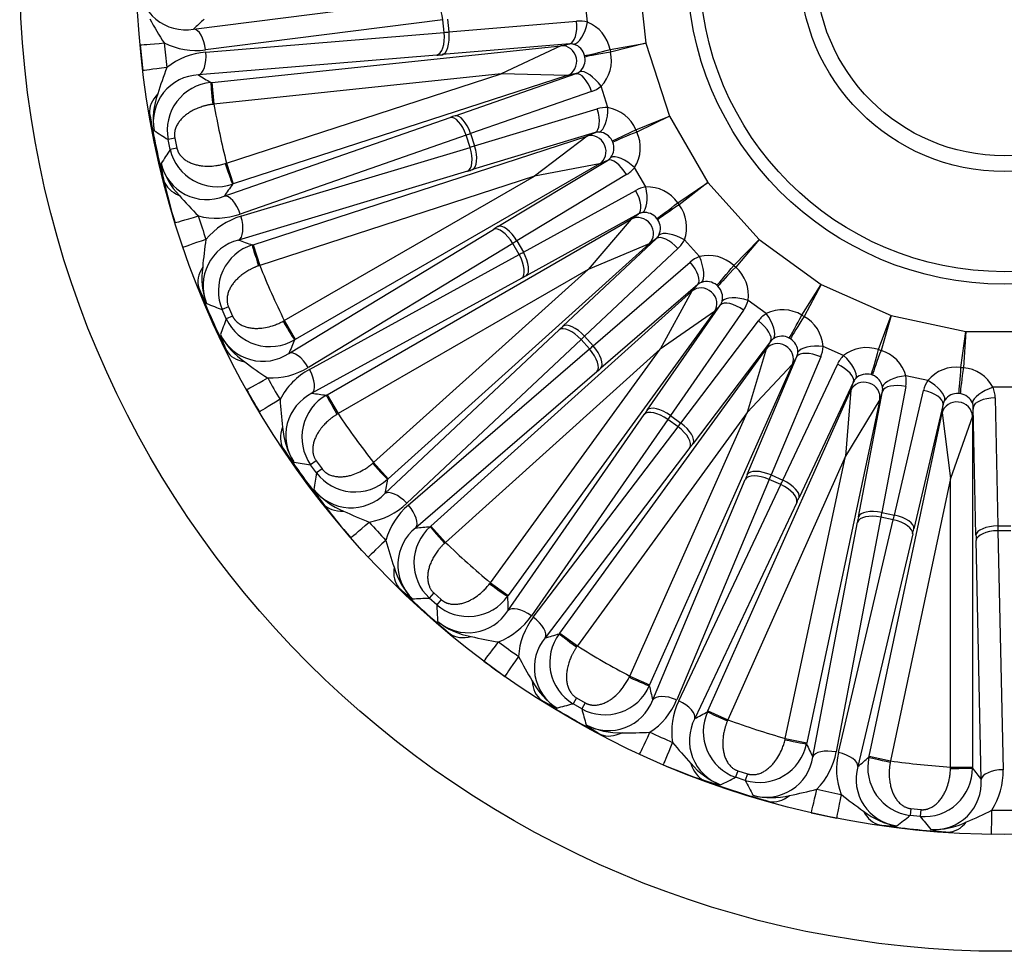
# Model space of a CAD drawing. Header units: millimetres. Extents: x 0 to 2285, y 0 to 1615.
# Tile 15 of 22: x 1392 to 1617, y 857 to 1070. Entities that reach past the tile are written whole.
import ezdxf

# ---------------------------------------------------------------- set-up
doc = ezdxf.new("R2010")
doc.units = ezdxf.units.MM
doc.header["$LTSCALE"] = 7.692308
doc.layers.add('CAP450B', color=7, linetype='Continuous')
doc.layers.add('Default', color=7, linetype='Continuous')

# ---------------------------------------------------------------- blocks, each defined once
blk = doc.blocks.new('SE2')
at = {"layer": 'CAP450B', "color": 7, "linetype": 'Continuous'}
for p, q in [((1532.94, 1082.23), (1534.77, 1064.82)), ((1431.44, 1068.05), (1485.66, 1074.95)), ((1521.43, 1069.64), (1520.9, 1074.74)), ((1488.41, 1070.21), (1434.19, 1063.32)), ((1488.71, 1067.32), (1488.41, 1070.21)), ((1489.49, 1070.35), (1489.8, 1067.41)), ((1489.8, 1067.41), (1518.98, 1069.87)), ((1434.24, 1062.79), (1488.71, 1067.32)), ((1435.58, 1055.87), (1515.38, 1064.25)), ((1517.38, 1064.68), (1488.21, 1062.22)), ((1515.38, 1064.25), (1501.73, 1057.8)), ((1515.38, 1064.25), (1517.38, 1064.68)), ((1526.61, 1063.38), (1534.77, 1064.82)), ((1534.77, 1064.82), (1526.73, 1062.82)), ((1534.77, 1064.82), (1540.18, 1048.17)), ((1487.01, 1062.12), (1432.54, 1057.59)), ((1520.86, 1061.68), (1520.78, 1062.03)), ((1526.61, 1063.38), (1526.73, 1062.82)), ((1501.73, 1057.8), (1436.1, 1050.9)), ((1438.97, 1037.4), (1501.73, 1057.8)), ((1491.18, 1048.26), (1518.83, 1057.88)), ((1516.83, 1057.45), (1501.73, 1057.8)), ((1518.83, 1057.88), (1516.83, 1057.45)), ((1435.38, 1055.84), (1435.58, 1055.87)), ((1435.58, 1055.87), (1436.1, 1050.9)), ((1516.83, 1057.45), (1440.51, 1032.65)), ((1522.4, 1053.78), (1494.74, 1044.17)), ((1526.13, 1050.11), (1524.55, 1054.99)), ((1436.1, 1050.9), (1435.8, 1050.86)), ((1495.66, 1041.35), (1523.68, 1049.82)), ((1438.44, 1029.84), (1490.04, 1047.86)), ((1532.5, 1045.06), (1540.18, 1048.17)), ((1540.18, 1048.17), (1532.73, 1044.53)), ((1540.18, 1048.17), (1548.94, 1033)), ((1494.74, 1044.17), (1495.66, 1041.35)), ((1523.2, 1044.41), (1495.18, 1035.94)), ((1521.34, 1043.58), (1523.2, 1044.41)), ((1532.5, 1045.06), (1532.73, 1044.53)), ((1427.14, 1043.12), (1425.6, 1042.8)), ((1426.08, 1040.53), (1425.6, 1042.8)), ((1427.14, 1043.12), (1427.62, 1040.87)), ((1493.71, 1043.8), (1442.11, 1025.78)), ((1445.02, 1018.78), (1521.34, 1043.58)), ((1494.61, 1041.03), (1493.71, 1043.8)), ((1521.34, 1043.58), (1509.32, 1034.43)), ((1527.23, 1042.2), (1527.08, 1042.53)), ((1427.62, 1040.87), (1426.08, 1040.53)), ((1442.27, 1025.28), (1494.61, 1041.03)), ((1438.68, 1037.32), (1438.97, 1037.4)), ((1438.97, 1037.4), (1440.51, 1032.65)), ((1500.98, 1022.9), (1526.03, 1038.06)), ((1526.03, 1038.06), (1524.17, 1037.23)), ((1494.03, 1035.59), (1441.69, 1019.84)), ((1524.17, 1037.23), (1454.67, 997.1)), ((1524.17, 1037.23), (1509.32, 1034.43)), ((1534.79, 1031.98), (1532.23, 1036.42)), ((1509.32, 1034.43), (1446.56, 1014.03)), ((1452.17, 1001.43), (1509.32, 1034.43)), ((1530.37, 1034.8), (1505.32, 1019.64)), ((1542.07, 1028.37), (1548.94, 1033)), ((1548.94, 1033), (1542.41, 1027.9)), ((1548.94, 1033), (1560.65, 1019.99)), ((1440.51, 1032.65), (1440.32, 1032.59)), ((1506.81, 1017.08), (1532.46, 1031.19)), ((1542.07, 1028.37), (1542.41, 1027.9)), ((1461.96, 984.48), (1531.46, 1024.6)), ((1533.11, 1025.8), (1507.46, 1011.69)), ((1531.46, 1024.6), (1521.61, 1013.14)), ((1531.46, 1024.6), (1533.11, 1025.8)), ((1537.5, 1024.48), (1537.3, 1024.76)), ((1453.23, 993.92), (1499.96, 1022.28)), ((1505.32, 1019.64), (1506.81, 1017.08)), ((1515.85, 1000.14), (1537.2, 1020.17)), ((1537.2, 1020.17), (1535.54, 1018.97)), ((1547.03, 1016.05), (1543.6, 1019.86)), ((1554.9, 1014.03), (1560.65, 1019.99)), ((1560.65, 1019.99), (1555.33, 1013.64)), ((1560.65, 1019.99), (1574.82, 1009.69)), ((1444.83, 1018.72), (1445.02, 1018.78)), ((1445.02, 1018.78), (1446.56, 1014.03)), ((1504.39, 1019.07), (1457.66, 990.72)), ((1535.54, 1018.97), (1475.91, 965.28)), ((1505.85, 1016.55), (1504.39, 1019.07)), ((1542.12, 1017.89), (1520.77, 997.85)), ((1535.54, 1018.97), (1521.61, 1013.14)), ((1457.92, 990.26), (1505.85, 1016.55)), ((1522.75, 995.65), (1544.91, 1014.79)), ((1446.56, 1014.03), (1446.28, 1013.93)), ((1521.61, 1013.14), (1464.46, 980.15)), ((1472.57, 968.99), (1521.61, 1013.14)), ((1554.9, 1014.03), (1555.33, 1013.64)), ((1506.41, 1011.11), (1458.48, 984.82)), ((1485.67, 954.44), (1545.3, 1008.14)), ((1546.67, 1009.66), (1524.52, 990.52)), ((1545.3, 1008.14), (1538.05, 994.88)), ((1545.3, 1008.14), (1546.67, 1009.66)), ((1551.24, 1009.27), (1550.98, 1009.51)), ((1570.43, 1002.67), (1574.82, 1009.69)), ((1574.82, 1009.69), (1570.93, 1002.38)), ((1574.82, 1009.69), (1590.82, 1002.57)), ((1562.31, 1003.01), (1558.16, 1006.03)), ((1439.42, 1004.56), (1437.98, 1003.93)), ((1438.92, 1001.81), (1437.98, 1003.93)), ((1439.42, 1004.56), (1440.35, 1002.46)), ((1535.12, 980.97), (1551.84, 1005)), ((1557.13, 1003.79), (1540.41, 979.75)), ((1551.84, 1005), (1550.47, 1003.48)), ((1440.35, 1002.46), (1438.92, 1001.81)), ((1451.91, 1001.29), (1452.17, 1001.43)), ((1452.17, 1001.43), (1454.67, 997.1)), ((1550.47, 1003.48), (1503.3, 938.56)), ((1550.47, 1003.48), (1538.05, 994.88)), ((1542.81, 978.01), (1560.5, 1001.34)), ((1570.43, 1002.67), (1570.93, 1002.38)), ((1587.98, 994.79), (1590.82, 1002.57)), ((1590.82, 1002.57), (1588.53, 994.61)), ((1590.82, 1002.57), (1607.94, 998.93)), ((1475.16, 961.87), (1514.97, 999.32)), ((1454.67, 997.1), (1454.5, 997)), ((1519.98, 997.1), (1480.16, 959.65)), ((1521.92, 994.94), (1519.98, 997.1)), ((1520.77, 997.85), (1522.75, 995.65)), ((1567.84, 997.26), (1567.54, 997.43)), ((1606.79, 990.73), (1607.94, 998.93)), ((1607.94, 998.93), (1607.37, 990.67)), ((1607.94, 998.93), (1625.46, 998.93)), ((1480.51, 959.26), (1521.92, 994.94)), ((1538.05, 994.88), (1489.01, 950.73)), ((1499.26, 941.5), (1538.05, 994.88)), ((1515.1, 929.99), (1562.27, 994.91)), ((1563.29, 996.68), (1545.6, 973.35)), ((1562.27, 994.91), (1557.93, 980.44)), ((1562.27, 994.91), (1563.29, 996.68)), ((1579.97, 993.43), (1575.29, 995.52)), ((1587.98, 994.79), (1588.53, 994.61)), ((1557.96, 966.22), (1569.31, 993.2)), ((1574.74, 993.12), (1563.39, 966.13)), ((1569.31, 993.2), (1568.29, 991.43)), ((1568.29, 991.43), (1535.65, 918.12)), ((1568.29, 991.43), (1557.93, 980.44)), ((1566.09, 964.93), (1578.55, 991.42)), ((1606.79, 990.73), (1607.37, 990.67)), ((1523.61, 989.73), (1482.2, 954.05)), ((1586.58, 988.96), (1586.24, 989.07)), ((1599.24, 987.74), (1594.22, 988.8)), ((1548.97, 912.19), (1581.61, 985.5)), ((1582.25, 987.45), (1569.79, 960.95)), ((1581.61, 985.5), (1580.38, 970.44)), ((1581.61, 985.5), (1582.25, 987.45)), ((1594.19, 986.34), (1588.69, 957.58)), ((1619.26, 986.17), (1614.14, 986.17)), ((1461.79, 984.38), (1461.96, 984.48)), ((1461.96, 984.48), (1464.46, 980.15)), ((1588.23, 983.35), (1571.54, 904.86)), ((1588.23, 983.35), (1580.38, 970.44)), ((1583.36, 956.54), (1588.86, 985.3)), ((1588.86, 985.3), (1588.23, 983.35)), ((1591.59, 956.97), (1598.26, 985.47)), ((1606.63, 984.73), (1606.28, 984.77)), ((1614.62, 983.75), (1615.22, 954.48)), ((1602.71, 982.35), (1596.03, 953.85)), ((1602.49, 980.32), (1602.71, 982.35)), ((1609.62, 981.63), (1609.41, 979.59)), ((1610.22, 952.36), (1609.62, 981.63)), ((1464.46, 980.15), (1464.2, 979.99)), ((1503.28, 935.07), (1534.43, 979.98)), ((1539.79, 978.85), (1508.63, 933.94)), ((1557.93, 980.44), (1519.14, 927.05)), ((1531.09, 920.15), (1557.93, 980.44)), ((1542.15, 977.14), (1539.79, 978.85)), ((1540.41, 979.75), (1542.81, 978.01)), ((1585.81, 901.83), (1602.49, 980.32)), ((1602.49, 980.32), (1604.41, 965.34)), ((1609.41, 979.59), (1604.41, 965.34)), ((1609.41, 979.59), (1609.41, 899.35)), ((1509.06, 933.63), (1542.15, 977.14)), ((1544.87, 972.4), (1511.79, 928.89)), ((1580.38, 970.44), (1553.54, 910.16)), ((1566.66, 905.9), (1580.38, 970.44)), ((1459.44, 969.4), (1458.16, 968.48)), ((1459.52, 966.61), (1458.16, 968.48)), ((1459.44, 969.4), (1460.79, 967.54)), ((1460.79, 967.54), (1459.52, 966.61)), ((1472.34, 968.79), (1472.57, 968.99)), ((1472.57, 968.99), (1475.91, 965.28)), ((1475.91, 965.28), (1475.76, 965.14)), ((1563.39, 966.13), (1566.09, 964.93)), ((1604.41, 965.34), (1590.69, 900.79)), ((1604.41, 899.35), (1604.41, 965.34)), ((1536.35, 914.7), (1557.49, 965.11)), ((1562.96, 965.12), (1541.83, 914.71)), ((1542.31, 914.5), (1565.62, 963.94)), ((1565.62, 963.94), (1562.96, 965.12)), ((1569.28, 959.86), (1545.96, 910.42)), ((1588.49, 956.51), (1578.29, 902.81)), ((1591.34, 955.9), (1588.49, 956.51)), ((1588.69, 957.58), (1591.59, 956.97)), ((1485.52, 954.31), (1485.67, 954.44)), ((1485.67, 954.44), (1489.01, 950.73)), ((1572.94, 901.66), (1583.14, 955.36)), ((1578.81, 902.7), (1591.34, 955.9)), ((1615.22, 954.48), (1618.18, 954.48)), ((1595.76, 952.68), (1583.23, 899.47)), ((1615.24, 953.39), (1616.44, 898.74)), ((1618.16, 953.39), (1615.24, 953.39)), ((1489.01, 950.73), (1488.79, 950.52)), ((1611.44, 896.51), (1610.25, 951.15)), ((1499.08, 941.26), (1499.26, 941.5)), ((1499.26, 941.5), (1503.3, 938.56)), ((1486.34, 939.17), (1485.28, 938)), ((1486.34, 939.17), (1488.05, 937.63)), ((1503.3, 938.56), (1503.19, 938.4)), ((1487, 936.45), (1485.28, 938)), ((1488.05, 937.63), (1487, 936.45)), ((1514.98, 929.83), (1515.1, 929.99)), ((1515.1, 929.99), (1519.14, 927.05)), ((1519.14, 927.05), (1518.97, 926.81)), ((1530.96, 919.89), (1531.09, 920.15)), ((1531.09, 920.15), (1535.65, 918.12)), ((1535.65, 918.12), (1535.57, 917.94)), ((1518.93, 915.19), (1518.14, 913.83)), ((1520.14, 912.67), (1518.14, 913.83)), ((1518.93, 915.19), (1520.92, 914.04)), ((1520.92, 914.04), (1520.14, 912.67)), ((1548.89, 912.01), (1548.97, 912.19)), ((1548.97, 912.19), (1553.54, 910.16)), ((1553.54, 910.16), (1553.42, 909.89)), ((1566.59, 905.61), (1566.66, 905.9)), ((1566.66, 905.9), (1571.54, 904.86)), ((1571.54, 904.86), (1571.5, 904.66)), ((1585.77, 901.63), (1585.81, 901.83)), ((1585.81, 901.83), (1590.69, 900.79)), ((1590.69, 900.79), (1590.64, 900.5)), ((1555.8, 898.52), (1555.3, 897.02)), ((1555.8, 898.52), (1557.98, 897.81)), ((1557.98, 897.81), (1557.5, 896.3)), ((1604.41, 899.05), (1604.41, 899.35)), ((1604.41, 899.35), (1609.41, 899.35)), ((1609.41, 899.35), (1609.41, 899.15)), ((1557.5, 896.3), (1555.3, 897.02)), ((1595.33, 889.87), (1595.15, 888.3)), ((1595.33, 889.87), (1597.61, 889.63)), ((1597.61, 889.63), (1597.46, 888.06)), ((1597.46, 888.06), (1595.15, 888.3))]:
    blk.add_line(p, q, dxfattribs=at)
for radius in [225, 198.3, 72.5, 69.63, 46.73, 43.14]:
    blk.add_circle((1616.7, 1082.23), radius, dxfattribs=at)
for centre, radius, start, end in [((1429.64, 1078.67), 10.77, 181.6799, 279.6003), ((1511.92, 1120.52), 103.43, 208.9946, 212.5347), ((1882.39, 596.68), 652.34, 133.4387, 133.73141), ((1518.31, 1061.79), 8.45, 10.8363, 68.3165), ((1615.02, 1082.06), 196.6, 185.1341, 186.8659), ((1432.05, 1079.67), 16.49, 243.6271, 277.4488), ((1610.74, 1081.61), 186.77, 185.1345, 186.8655), ((1517.33, 1061.18), 3.56, 13.8762, 73.1331), ((1435.55, 1046.35), 16.49, 94.5512, 128.3729), ((1518.43, 1060.91), 8.51, 315.9222, 12.925), ((1517.36, 1061.05), 3.55, 310.8521, 10.1386), ((1432.99, 1046.83), 10.77, 92.4004, 190.3194), ((1522.17, 1023), 103.43, 159.4653, 163.0053), ((1775.63, 1612.43), 652.35, 238.26859, 238.5613), ((1436.43, 1044.87), 11.03, 95.4965, 190.8025), ((1439.03, 1047.39), 16.82, 159.6843, 188.5143), ((1616.7, 1082.23), 183.3, 189.8434, 194.1566), ((1616.7, 1082.23), 198.16, 189.7263, 194.2737), ((1524.71, 1041.78), 8.45, 22.8363, 80.3165), ((1822.66, 1651.55), 726.8, 236.58298, 236.88519), ((1523.88, 1040.98), 3.56, 25.8762, 85.1331), ((1525.01, 1040.95), 8.51, 327.9222, 24.925), ((1523.93, 1040.86), 3.55, 322.8521, 22.1386), ((2036.41, 645.92), 726.79, 147.11481, 147.41702), ((1436.81, 1043.04), 11.02, 193.1311, 288.5694), ((1434.47, 1039.85), 10.77, 193.6799, 291.6003), ((1450.59, 1039.65), 26.69, 185.0394, 193.6016), ((1440.22, 1041.8), 16.82, 195.4857, 224.3157), ((1533.78, 1057.46), 111.75, 192.4475, 197.5361), ((1977.53, 662.53), 652.34, 145.4387, 145.73141), ((1535.13, 1023.54), 8.45, 34.8363, 92.3165), ((1506.25, 1097.89), 103.43, 220.9946, 224.5347), ((1534.49, 1022.58), 3.56, 37.8762, 97.1331), ((1535.6, 1022.78), 8.51, 339.9222, 36.925), ((1436.62, 1041.33), 16.49, 255.6271, 289.4488), ((1611, 1080.38), 186.77, 197.1345, 198.8655), ((1446.97, 1009.47), 16.49, 106.5512, 140.3729), ((1534.56, 1022.48), 3.55, 334.8521, 34.1386), ((1536.55, 1004.64), 103.43, 171.4653, 175.0053), ((1444.37, 1009.41), 10.77, 104.4004, 202.3194), ((1661.93, 1633.89), 652.35, 250.26859, 250.5613), ((1448.14, 1008.2), 11.03, 107.4965, 202.8025), ((1549.12, 1007.86), 8.45, 46.8363, 104.3165), ((1450.16, 1011.21), 16.82, 171.6843, 200.5143), ((1616.7, 1082.23), 183.3, 201.8434, 206.1566), ((1549.73, 1007.22), 8.51, 351.9222, 48.925), ((1548.69, 1006.79), 3.56, 49.8762, 109.1331), ((1616.7, 1082.23), 198.16, 201.7263, 206.2737), ((1457.29, 1019.05), 26.69, 202.3984, 210.9606), ((1548.78, 1006.71), 3.55, 346.8521, 46.1386), ((1699.8, 1681.93), 726.8, 248.58298, 248.88519), ((1566.06, 995.44), 8.45, 58.8363, 116.3165), ((2117.95, 742.71), 726.79, 159.11481, 159.41702), ((1448.89, 1006.49), 11.02, 205.1311, 300.5694), ((1566.79, 994.94), 8.51, 3.9222, 60.925), ((1447.27, 1002.89), 10.77, 205.6799, 303.6003), ((1463.08, 1006.05), 26.69, 197.0394, 205.6016), ((1452.48, 1005.99), 16.82, 207.4857, 236.3157), ((2056.91, 746.72), 652.34, 157.4387, 157.73141), ((1565.86, 994.3), 3.56, 61.8762, 121.1331), ((1565.97, 994.24), 3.55, 358.8521, 58.1386), ((1585.21, 986.8), 8.45, 70.8363, 128.3165), ((1586.03, 986.47), 8.51, 15.9222, 72.925), ((1505.4, 1074.59), 103.43, 232.9946, 236.5347), ((1449.05, 1004.79), 16.49, 267.6271, 301.4488), ((1465.81, 975.77), 16.49, 118.5512, 152.3729), ((1605.74, 982.34), 8.45, 82.8363, 140.3165), ((1606.61, 982.18), 8.51, 27.9222, 84.925), ((1611.51, 1079.24), 186.77, 209.1345, 210.8655), ((1585.25, 985.65), 3.56, 73.8762, 133.1331), ((1585.37, 985.61), 3.55, 10.8521, 70.1386), ((1615.24, 1081.39), 196.6, 209.1341, 210.8659), ((1554.43, 989.67), 103.43, 183.4653, 187.0053), ((1463.27, 975.17), 10.77, 116.4004, 214.3194), ((1467.22, 974.78), 11.03, 119.4965, 214.8025), ((1546.24, 1631.23), 652.35, 262.26859, 262.5613), ((1606.02, 981.22), 3.56, 85.8762, 145.1331), ((1606.14, 981.21), 3.55, 22.8521, 82.1386), ((1616.7, 1082.23), 183.3, 213.8434, 218.1566), ((1468.56, 978.14), 16.82, 183.6843, 212.5143), ((1616.7, 1082.23), 198.16, 213.7263, 218.2737), ((1573.3, 1686.1), 726.8, 260.58298, 260.88519), ((2177.59, 854.35), 726.79, 171.11481, 171.41702), ((1468.31, 973.26), 11.02, 217.1311, 312.5694), ((2117.05, 845.58), 652.34, 169.4387, 169.73141), ((1467.46, 969.4), 10.77, 217.6799, 315.6003), ((1482.27, 975.77), 26.69, 209.0394, 217.6016), ((1471.92, 973.51), 16.82, 219.4857, 248.3157), ((1551.02, 1025.88), 111.75, 216.4475, 221.5361), ((1468.82, 971.62), 16.49, 279.6271, 313.4488), ((1491.24, 946.73), 16.49, 130.5512, 164.3729), ((1509.43, 1051.62), 103.43, 244.9946, 248.5347), ((1612.25, 1078.22), 186.77, 221.1345, 222.8655), ((1488.89, 945.61), 10.77, 128.4004, 226.3194), ((1492.83, 946.05), 11.03, 131.4965, 226.8025), ((1433.64, 1604.59), 652.35, 274.26859, 274.5613), ((1575.04, 978.75), 103.43, 195.4653, 199.0053), ((1616.7, 1082.23), 183.3, 225.8434, 230.1566), ((1493.44, 949.61), 16.82, 195.6843, 224.5143), ((1616.7, 1082.23), 198.16, 225.7263, 230.2737), ((1496.77, 959.67), 26.69, 226.3984, 234.9606), ((1494.21, 944.79), 11.02, 229.1311, 324.5694), ((2155.32, 954.78), 652.34, 181.4387, 181.73141), ((1448.69, 1663.88), 726.8, 272.58298, 272.88519), ((2212.71, 975.95), 726.79, 183.11481, 183.41702), ((1494.18, 940.84), 10.77, 229.6799, 327.6003), ((1495.05, 943.29), 16.49, 291.6271, 325.4488), ((1497.69, 945.79), 16.82, 231.4857, 260.3157), ((1522.15, 923.6), 16.49, 142.5512, 176.3729), ((1329.04, 1555.11), 652.35, 286.26859, 286.5613), ((1523.85, 923.27), 11.03, 143.4965, 238.8025), ((1518.14, 1029.98), 103.43, 256.9946, 260.5347), ((1613.18, 1077.39), 186.77, 233.1345, 234.8655), ((1520.08, 922.02), 10.77, 140.4004, 238.3194), ((1616.7, 1082.23), 183.3, 237.8434, 242.1566), ((1615.71, 1080.87), 196.6, 233.1341, 234.8659), ((1597.46, 972.35), 103.43, 207.4653, 211.0053), ((1523.71, 926.89), 16.82, 207.6843, 236.5143), ((1525.46, 922.32), 11.02, 241.1311, 336.5694), ((2170.05, 1069.55), 652.34, 193.4387, 193.73141), ((1616.7, 1082.23), 198.16, 237.7263, 242.2737), ((1524.87, 937.42), 26.69, 238.3984, 246.9606), ((1331.43, 1616.24), 726.8, 284.58298, 284.88519), ((1526.26, 918.46), 10.77, 241.6799, 339.6003), ((1526.59, 921.04), 16.49, 303.6271, 337.4488), ((1557.2, 907.41), 16.49, 154.5512, 188.3729), ((2221.79, 1102.19), 726.79, 195.11481, 195.41702), ((1237.01, 1484.97), 652.35, 298.26859, 298.5613), ((1558.93, 907.44), 11.03, 155.4965, 250.8025), ((1555.51, 905.43), 10.77, 152.4004, 250.3194), ((1616.7, 1082.23), 183.3, 249.8434, 254.1566), ((1537.2, 930.3), 26.69, 233.0394, 241.6016), ((1528.66, 924.03), 16.82, 243.4857, 272.3157), ((1531.15, 1010.63), 103.43, 268.9946, 272.5347), ((1614.26, 1076.76), 186.77, 245.1345, 246.8655), ((1620.73, 970.75), 103.43, 219.4653, 223.0053), ((1560.7, 906.85), 11.02, 253.1311, 348.5694), ((2160.59, 1184.87), 652.34, 205.4387, 205.73141), ((1562.08, 905.83), 16.49, 315.6271, 349.4488), ((1594.85, 898.86), 16.49, 166.5512, 200.3729), ((1558.04, 910.95), 16.82, 219.6843, 248.5143), ((1562.29, 903.23), 10.77, 253.6799, 351.6003), ((1161.57, 1397.23), 652.35, 310.26859, 310.5613), ((1596.53, 899.24), 11.03, 167.4965, 262.8025), ((1616.7, 1082.23), 183.3, 261.8434, 266.1566), ((1582.75, 1000.66), 109.94, 246.4219, 251.5945), ((1593.6, 896.58), 10.77, 164.4004, 262.3194), ((1598.39, 899.04), 11.02, 265.1311, 0.5694), ((2127.5, 1295.81), 652.51, 217.43874, 217.73138), ((1599.95, 898.33), 16.49, 327.6271, 1.4488), ((1616.7, 1082.23), 198.16, 249.7263, 254.2737), ((1556.99, 921.49), 26.69, 250.3984, 258.9606), ((1226.64, 1545.26), 726.8, 296.58298, 296.88519), ((2204.42, 1227.56), 726.79, 207.11481, 207.41702), ((1600.69, 895.83), 10.77, 265.6799, 3.6003), ((1547.91, 994.41), 103.43, 280.9946, 284.5347), ((1615.45, 1076.37), 186.77, 257.1345, 258.8655), ((1563.48, 909.18), 16.82, 255.4857, 284.3157), ((1643.82, 974.03), 103.43, 231.4653, 235.0053), ((1616.35, 1080.58), 196.6, 257.1341, 258.8659), ((1594.93, 902.49), 16.82, 231.6843, 260.5143), ((1567.67, 982.03), 103.43, 292.9946, 296.5347), ((1616.7, 1076.24), 186.77, 269.1345, 270.8655), ((1138.89, 1454.05), 726.8, 308.58298, 308.88519), ((2161.51, 1346.7), 726.98, 219.11485, 219.41698), ((1600.62, 901.9), 16.82, 267.4857, 296.3157), ((1616.7, 1082.23), 198.16, 261.7263, 266.2737), ((1591.71, 912.59), 26.69, 262.3984, 270.9606), ((1605.87, 911.1), 26.69, 257.0394, 265.6016)]:
    blk.add_arc(centre, radius, start, end, dxfattribs=at)
for centre, major_axis, ratio, start_param, end_param in [((1486.19, 1069.98), (0.63, -4.96), 0.447128, 1.561036, 3.092808), ((1516.86, 1069.65), (-0.42, 4.98), 0.425268, 3.189806, 4.721115), ((1519.32, 1069.42), (1.32, 4.82), 0.4012, 3.31933, 4.867221), ((1519.74, 1061.4), (-0.97, 8.45), 0.905223, 5.93603, 6.256264), ((1431.96, 1063.08), (0.63, -4.96), 0.447128, 1.561036, 3.092808), ((1486.49, 1067.08), (-0.41, 4.98), 0.447128, 3.190378, 4.72215), ((1487.69, 1067.18), (-0.42, 4.98), 0.425268, 3.189806, 4.721115), ((1510.73, 1071.79), (-49.73, -5.23), 0.048027, 1.107149, 1.131457), ((1429.17, 1065.36), (-9.96, -0.89), 0.007552, 0.016164, 1.107206), ((1515.75, 1060.78), (-0.73, 3.42), 0.92274, 3.255008, 6.16977), ((1517.62, 1061.17), (0.09, -3.51), 0.877034, 2.869146, 3.189381), ((1432.02, 1062.56), (-0.41, 4.98), 0.447128, 3.190378, 4.72215), ((1511.25, 1066.82), (-54.7, -5.75), 0.043661, 1.107149, 1.131457), ((1525.24, 1063.23), (4.85, 1.23), 0.040759, 3.537066, 4.988622), ((1525.42, 1062.39), (4.93, 0.85), 0.040759, 1.294563, 2.746119), ((1429.76, 1059.75), (-9.93, -1.2), 0.007552, -1.107206, -0.016164), ((1517.62, 1061.17), (-1.34, 3.25), 0.877034, 3.093804, 3.414039), ((1520.37, 1053.12), (1.64, -4.72), 0.425268, 1.56207, 3.093379), ((1522.52, 1054.33), (3.16, -3.87), 0.4012, 1.415965, 2.963856), ((1435.9, 1050.88), (-0.52, 4.97), 0.019799, 0.043642, 1.572142), ((1431.23, 1050.44), (-9.77, -2.11), 0.635813, 5.516565, 6.215327), ((1519.65, 1061.83), (2.55, -8.11), 0.905223, 0.026921, 0.347156), ((1492.72, 1043.51), (1.64, -4.72), 0.425268, 1.56207, 3.093379), ((1521.66, 1049.16), (-1.45, 4.79), 0.425268, 3.189806, 4.721115), ((1526.19, 1041.69), (-2.7, 8.07), 0.905223, 5.93603, 6.256264), ((1524.11, 1049.45), (0.28, 4.99), 0.4012, 3.31933, 4.867221), ((1514.1, 1053.42), (-52.31, -17), 0.043661, -1.131457, -1.107149), ((1491.59, 1043.11), (1.65, -4.72), 0.447128, 1.561036, 3.092808), ((1515.64, 1048.67), (-47.55, -15.45), 0.048027, -1.131457, -1.107149), ((1522.42, 1040.26), (-1.42, 3.2), 0.92274, 3.255008, 6.16977), ((1524.17, 1041.04), (0.82, -3.42), 0.877034, 2.869146, 3.189381), ((1531.19, 1044.63), (4.49, 2.21), 0.040759, 3.537066, 4.988622), ((1531.54, 1043.84), (4.64, 1.86), 0.040759, 1.294563, 2.746119), ((1492.49, 1040.34), (-1.44, 4.79), 0.447128, 3.190378, 4.72215), ((1515.21, 1049.99), (-47.55, -15.45), 0.048027, 1.107149, 1.131457), ((1493.64, 1040.69), (-1.45, 4.79), 0.425268, 3.189806, 4.721115), ((1438.78, 1037.34), (-1.55, 4.75), 0.019787, 1.569441, 3.097942), ((1524.17, 1041.04), (-1.99, 2.9), 0.877034, 3.093804, 3.414039), ((1528.53, 1033.73), (2.59, -4.28), 0.425268, 1.56207, 3.093379), ((1530.38, 1035.36), (3.9, -3.13), 0.4012, 1.415965, 2.963856), ((1516.76, 1045.24), (-52.31, -17), 0.043661, 1.107149, 1.131457), ((1526.01, 1042.1), (4.19, -7.41), 0.905223, 0.026921, 0.347156), ((1434.33, 1035.84), (-9.79, -2.04), 0.635813, 0.067859, 0.76662), ((1536.6, 1023.76), (-4.32, 7.33), 0.905223, 5.93603, 6.256264), ((1530.61, 1030.13), (-2.41, 4.38), 0.425268, 3.189806, 4.721115), ((1532.95, 1030.92), (-0.76, 4.94), 0.4012, 3.31933, 4.867221), ((1439.98, 1025.09), (1.65, -4.72), 0.447128, 1.561036, 3.092808), ((1540.87, 1027.68), (3.93, 3.09), 0.040759, 3.537066, 4.988622), ((1534.75, 1022.7), (1.51, -3.17), 0.877034, 2.869146, 3.189381), ((1541.38, 1026.98), (4.15, 2.78), 0.040759, 1.294563, 2.746119), ((1436.78, 1026.74), (-9.56, -2.95), 0.007552, 0.016164, 1.107206), ((1440.14, 1024.59), (-1.44, 4.79), 0.447128, 3.190378, 4.72215), ((1533.2, 1021.57), (-2.06, 2.83), 0.92274, 3.255008, 6.16977), ((1522.33, 1032.72), (-47.63, -27.5), 0.043661, -1.131457, -1.107149), ((1502.45, 1017.95), (2.59, -4.27), 0.447128, 1.561036, 3.092808), ((1503.48, 1018.58), (2.59, -4.28), 0.425268, 1.56207, 3.093379), ((1542.02, 1018.44), (4.47, -2.25), 0.4012, 1.415965, 2.963856), ((1438.52, 1021.37), (-9.46, -3.23), 0.007552, -1.107206, -0.016164), ((1524.83, 1028.39), (-43.3, -25), 0.048027, -1.131457, -1.107149), ((1534.75, 1022.7), (-2.55, 2.42), 0.877034, 3.093804, 3.414039), ((1540.54, 1016.46), (3.42, -3.65), 0.425268, 1.56207, 3.093379), ((1536.33, 1024.12), (5.63, -6.37), 0.905223, 0.026921, 0.347156), ((1446.37, 1013.97), (-1.54, 4.76), 0.019799, 0.043642, 1.572142), ((1524.14, 1029.59), (-43.3, -25), 0.048027, 1.107149, 1.131457), ((1504.96, 1016.01), (-2.41, 4.38), 0.425268, 3.189806, 4.721115), ((1503.91, 1015.43), (-2.4, 4.38), 0.447128, 3.190378, 4.72215), ((1550.5, 1008.38), (-5.75, 6.27), 0.905223, 5.93603, 6.256264), ((1543.33, 1013.37), (-3.27, 3.78), 0.425268, 3.189806, 4.721115), ((1545.45, 1014.63), (-1.77, 4.68), 0.4012, 3.31933, 4.867221), ((1441.89, 1012.58), (-9.12, -4.1), 0.635813, 5.516565, 6.215327), ((1553.87, 1013.1), (3.2, 3.84), 0.040759, 3.537066, 4.988622), ((1554.52, 1012.53), (3.48, 3.59), 0.040759, 1.294563, 2.746119), ((1526.63, 1025.27), (-47.63, -27.5), 0.043661, 1.107149, 1.131457), ((1547.64, 1005.54), (-2.6, 2.34), 0.92274, 3.255008, 6.16977), ((1548.92, 1006.96), (2.14, -2.79), 0.877034, 2.869146, 3.189381), ((1548.92, 1006.96), (-3, 1.84), 0.877034, 3.093804, 3.414039), ((1555.88, 1002.07), (4.1, -2.86), 0.425268, 1.56207, 3.093379), ((1556.91, 1004.3), (4.84, -1.27), 0.4012, 1.415965, 2.963856), ((1550.17, 1008.68), (6.84, -5.06), 0.905223, 0.026921, 0.347156), ((1452, 1001.33), (-2.5, 4.33), 0.019787, 1.569441, 3.097942), ((1567.3, 996.23), (-6.93, 4.94), 0.905223, 5.93603, 6.256264), ((1559.25, 999.62), (-3.98, 3.02), 0.425268, 3.189806, 4.721115), ((1561.06, 1001.29), (-2.7, 4.21), 0.4012, 3.31933, 4.867221), ((1569.62, 1001.55), (2.33, 4.42), 0.040759, 3.537066, 4.988622), ((1570.37, 1001.12), (2.66, 4.23), 0.040759, 1.294563, 2.746119), ((1534.69, 1014.18), (-40.87, -36.8), 0.043661, -1.131457, -1.107149), ((1518.31, 995.61), (3.43, -3.64), 0.447128, 1.561036, 3.092808), ((1519.19, 996.43), (3.42, -3.65), 0.425268, 1.56207, 3.093379), ((1538.03, 1010.47), (-37.16, -33.46), 0.048027, -1.131457, -1.107149), ((1566.05, 994.51), (2.67, -2.28), 0.877034, 2.869146, 3.189381), ((1447.96, 998.94), (-9.15, -4.04), 0.635813, 0.067859, 0.76662), ((1537.1, 1011.5), (-37.16, -33.46), 0.048027, 1.107149, 1.131457), ((1520.26, 993.44), (-3.26, 3.79), 0.447128, 3.190378, 4.72215), ((1521.17, 994.23), (-3.27, 3.78), 0.425268, 3.189806, 4.721115), ((1565.1, 992.86), (-3.03, 1.75), 0.92274, 3.255008, 6.16977), ((1574.42, 993.58), (4.99, -0.24), 0.4012, 1.415965, 2.963856), ((1566.92, 996.46), (7.74, -3.53), 0.905223, 0.026921, 0.347156), ((1587.42, 993.53), (1.36, 4.81), 0.040759, 3.537066, 4.988622), ((1588.24, 993.26), (1.73, 4.69), 0.040759, 1.294563, 2.746119), ((1455.72, 989.6), (2.59, -4.27), 0.447128, 1.561036, 3.092808), ((1573.88, 991.17), (4.61, -1.94), 0.425268, 1.56207, 3.093379), ((1566.05, 994.51), (-3.31, 1.17), 0.877034, 3.093804, 3.414039), ((1586.26, 987.84), (-7.8, 3.39), 0.905223, 5.93603, 6.256264), ((1579.11, 991.49), (-3.52, 3.55), 0.4012, 3.31933, 4.867221), ((1455.99, 989.14), (-2.4, 4.38), 0.447128, 3.190378, 4.72215), ((1540.45, 1007.78), (-40.87, -36.8), 0.043661, 1.107149, 1.131457), ((1577.68, 989.48), (-4.53, 2.13), 0.425268, 3.189806, 4.721115), ((1606.51, 989.38), (0.33, 4.99), 0.040759, 3.537066, 4.988622), ((1607.37, 989.29), (0.71, 4.95), 0.040759, 1.294563, 2.746119), ((1452.24, 990.54), (-8.73, -4.87), 0.007552, 0.016164, 1.107206), ((1585.4, 985.9), (3.09, -1.68), 0.877034, 2.869146, 3.189381), ((1593.78, 986.72), (4.93, 0.8), 0.4012, 1.415965, 2.963856), ((1585.84, 987.98), (8.3, -1.85), 0.905223, 0.026921, 0.347156), ((1584.81, 984.08), (-3.33, 1.08), 0.92274, 3.255008, 6.16977), ((1593.75, 984.26), (4.91, -0.94), 0.425268, 1.56207, 3.093379), ((1585.4, 985.9), (-3.48, 0.46), 0.877034, 3.093804, 3.414039), ((1606.55, 983.58), (-8.34, 1.69), 0.905223, 5.93603, 6.256264), ((1598.79, 985.66), (-4.18, 2.74), 0.4012, 3.31933, 4.867221), ((1614.14, 984.04), (4.66, 1.81), 0.4012, 1.415965, 2.963856), ((1606.11, 983.63), (8.51, -0.08), 0.905223, 0.026921, 0.347156), ((1455.07, 985.66), (-8.58, -5.13), 0.007552, -1.107206, -0.016164), ((1464.29, 980.05), (-2.5, 4.33), 0.019799, 0.043642, 1.572142), ((1597.82, 983.39), (-4.87, 1.14), 0.425268, 3.189806, 4.721115), ((1606.11, 981.5), (3.37, -1), 0.877034, 2.869146, 3.189381), ((1614.62, 981.63), (5, 0.1), 0.425268, 1.56207, 3.093379), ((1539.16, 978.03), (4.1, -2.86), 0.425268, 1.56207, 3.093379), ((1605.91, 979.59), (-3.48, 0.37), 0.92274, 3.255008, 6.16977), ((1606.11, 981.5), (-3.5, -0.28), 0.877034, 3.093804, 3.414039), ((1550.63, 998.62), (-32.33, -44.5), 0.043661, -1.131457, -1.107149), ((1538.47, 977.04), (4.11, -2.85), 0.447128, 1.561036, 3.092808), ((1554.67, 995.68), (-29.39, -40.45), 0.048027, -1.131457, -1.107149), ((1460.19, 977.75), (-8.07, -5.91), 0.635813, 5.516565, 6.215327), ((1553.55, 996.49), (-29.39, -40.45), 0.048027, 1.107149, 1.131457), ((1540.83, 975.33), (-3.98, 3.03), 0.447128, 3.190378, 4.72215), ((1541.56, 976.29), (-3.98, 3.02), 0.425268, 3.189806, 4.721115), ((1557.59, 993.56), (-32.33, -44.5), 0.043661, 1.107149, 1.131457), ((1472.42, 968.86), (-3.35, 3.71), 0.019787, 1.569441, 3.097942), ((1569.46, 986.71), (-22.37, -50.25), 0.043661, -1.131457, -1.107149), ((1562.05, 963.08), (4.61, -1.93), 0.447128, 1.561036, 3.092808), ((1562.52, 964.19), (4.61, -1.94), 0.425268, 1.56207, 3.093379), ((1574.02, 984.68), (-20.34, -45.68), 0.048027, -1.131457, -1.107149), ((1572.76, 985.24), (-20.34, -45.68), 0.048027, 1.107149, 1.131457), ((1564.71, 961.89), (-4.52, 2.13), 0.447128, 3.190378, 4.72215), ((1565.23, 962.98), (-4.53, 2.13), 0.425268, 3.189806, 4.721115), ((1478.5, 958.15), (3.43, -3.64), 0.447128, 1.561036, 3.092808), ((1577.32, 983.21), (-22.37, -50.24), 0.043661, 1.107149, 1.131457), ((1468.97, 965.67), (-8.11, -5.85), 0.635813, 0.067859, 0.76662), ((1478.85, 957.76), (-3.26, 3.79), 0.447128, 3.190378, 4.72215), ((1588.02, 954.32), (4.91, -0.93), 0.447128, 1.561036, 3.092808), ((1590.35, 978.97), (-11.44, -53.8), 0.043661, -1.131457, -1.107149), ((1588.25, 955.5), (4.91, -0.94), 0.425268, 1.56207, 3.093379), ((1595.24, 977.93), (-10.4, -48.91), 0.048027, -1.131457, -1.107149), ((1593.88, 978.22), (-10.4, -48.91), 0.048027, 1.107149, 1.131457), ((1591.15, 954.89), (-4.87, 1.14), 0.425268, 3.189806, 4.721115), ((1474.9, 958.35), (-7.53, -6.58), 0.007552, 0.016164, 1.107206), ((1488.86, 950.59), (-3.34, 3.72), 0.019799, 0.043642, 1.572142), ((1590.87, 953.72), (-4.87, 1.15), 0.447128, 3.190378, 4.72215), ((1615.22, 952.36), (5, 0.1), 0.425268, 1.56207, 3.093379), ((1617.39, 975.75), (0, -50), 0.048027, -1.131457, -1.107149), ((1598.77, 977.18), (-11.44, -53.8), 0.043661, 1.107149, 1.131457), ((1612.4, 975.75), (0, -55), 0.043661, -1.131457, -1.107149), ((1615.24, 951.15), (5, 0.11), 0.447128, 1.561036, 3.092808), ((1478.68, 954.16), (-7.33, -6.8), 0.007552, -1.107206, -0.016164), ((1485.34, 947.5), (-6.67, -7.45), 0.635813, 5.516565, 6.215327), ((1499.14, 941.34), (-4.05, 2.94), 0.019787, 1.569441, 3.097942), ((1507.32, 932.13), (4.11, -2.85), 0.447128, 1.561036, 3.092808), ((1507.74, 931.82), (-3.98, 3.03), 0.447128, 3.190378, 4.72215), ((1496.43, 937.51), (-6.72, -7.41), 0.635813, 0.067859, 0.76662), ((1519.02, 926.89), (-4.04, 2.94), 0.019799, 0.043642, 1.572142), ((1503.76, 931.58), (-6, -8), 0.007552, 0.016164, 1.107206), ((1508.32, 928.26), (-5.75, -8.18), 0.007552, -1.107206, -0.016164), ((1516.22, 923.13), (-4.97, -8.68), 0.635813, 5.516565, 6.215327), ((1531.01, 919.97), (-4.57, 2.03), 0.019787, 1.569441, 3.097942), ((1540.92, 912.67), (4.61, -1.93), 0.447128, 1.561036, 3.092808), ((1541.4, 912.46), (-4.52, 2.13), 0.447128, 3.190378, 4.72215), ((1553.46, 909.98), (-4.57, 2.04), 0.019799, 0.043642, 1.572142), ((1529.15, 915.66), (-5.03, -8.64), 0.635813, 0.067859, 0.76662), ((1537.55, 911.39), (-4.2, -9.07), 0.007552, 0.016164, 1.107206), ((1542.7, 909.1), (-3.93, -9.2), 0.007552, -1.107206, -0.016164), ((1566.62, 905.7), (-4.89, 1.04), 0.019787, 1.569441, 3.097942), ((1577.83, 900.62), (4.91, -0.93), 0.447128, 1.561036, 3.092808), ((1578.34, 900.51), (-4.87, 1.15), 0.447128, 3.190378, 4.72215), ((1551.5, 905.71), (-3.06, -9.52), 0.635813, 5.516565, 6.215327), ((1590.65, 900.59), (-4.89, 1.04), 0.019799, 0.043642, 1.572142), ((1604.41, 899.15), (-5, 0), 0.019787, 1.569441, 3.097942), ((1616.44, 896.51), (5, 0.11), 0.447128, 1.561036, 3.092808), ((1574.8, 898.67), (-2.23, -9.75), 0.007552, 0.016164, 1.107206), ((1565.7, 901.1), (-3.12, -9.5), 0.635813, 0.067859, 0.76662), ((1580.32, 897.49), (-1.93, -9.81), 0.007552, -1.107206, -0.016164), ((1589.62, 896.02), (-1.01, -9.95), 0.635813, 5.516565, 6.215327), ((1613.88, 893.97), (-0.15, -10), 0.007552, 0.016164, 1.107206), ((1604.47, 894.45), (-1.08, -9.94), 0.635813, 0.067859, 0.76662)]:
    blk.add_ellipse(centre, major_axis=major_axis, ratio=ratio, start_param=start_param, end_param=end_param, dxfattribs=at)
for points, knots in [([(1435.8, 1050.86), (1435.7, 1050.85), (1435.49, 1050.82), (1435.18, 1050.77), (1434.88, 1050.71), (1434.57, 1050.65), (1434.26, 1050.58), (1433.96, 1050.5), (1433.41, 1050.34), (1432.62, 1050.08), (1431.77, 1049.72), (1431.1, 1049.37), (1430.47, 1049.01), (1429.79, 1048.54), (1429.07, 1047.94), (1428.43, 1047.29), (1427.88, 1046.55), (1427.45, 1045.77), (1427.21, 1045.1), (1427.11, 1044.61), (1427.08, 1044.3), (1427.06, 1044), (1427.06, 1043.7), (1427.09, 1043.41), (1427.13, 1043.21), (1427.14, 1043.12)], [0, 0, 0, 0, 0.022927, 0.0459, 0.068931, 0.092033, 0.115215, 0.138491, 0.16187, 0.243089, 0.324775, 0.371971, 0.418994, 0.49471, 0.568652, 0.646331, 0.719197, 0.795721, 0.864355, 0.888587, 0.911934, 0.934562, 0.95665, 0.978395, 1, 1, 1, 1]), ([(1427.62, 1040.87), (1427.64, 1040.81), (1427.66, 1040.7), (1427.71, 1040.53), (1427.77, 1040.36), (1427.83, 1040.2), (1427.9, 1040.03), (1427.98, 1039.87), (1428.07, 1039.71), (1428.16, 1039.56), (1428.27, 1039.4), (1428.51, 1039.07), (1428.97, 1038.57), (1429.68, 1038.03), (1430.49, 1037.58), (1431.34, 1037.24), (1432.24, 1036.99), (1433.39, 1036.78), (1434.82, 1036.69), (1436.14, 1036.79), (1437.07, 1036.93), (1437.61, 1037.04), (1438.15, 1037.16), (1438.5, 1037.27), (1438.68, 1037.32)], [0, 0, 0, 0, 0.012918, 0.025856, 0.03886, 0.051971, 0.065234, 0.078689, 0.092375, 0.106331, 0.120591, 0.135189, 0.203678, 0.280043, 0.35334, 0.431528, 0.505151, 0.580541, 0.709013, 0.837065, 0.87818, 0.918999, 0.959585, 1, 1, 1, 1]), ([(1446.28, 1013.93), (1446.18, 1013.9), (1445.98, 1013.83), (1445.69, 1013.72), (1445.4, 1013.6), (1445.12, 1013.47), (1444.83, 1013.34), (1444.55, 1013.2), (1444.04, 1012.93), (1443.33, 1012.51), (1442.57, 1011.98), (1441.99, 1011.5), (1441.45, 1011.01), (1440.88, 1010.42), (1440.3, 1009.68), (1439.81, 1008.91), (1439.42, 1008.07), (1439.16, 1007.22), (1439.08, 1006.51), (1439.08, 1006.01), (1439.11, 1005.71), (1439.15, 1005.41), (1439.22, 1005.12), (1439.31, 1004.83), (1439.38, 1004.65), (1439.42, 1004.56)], [0, 0, 0, 0, 0.022927, 0.0459, 0.068931, 0.092033, 0.115215, 0.138491, 0.16187, 0.243089, 0.324775, 0.371971, 0.418994, 0.49471, 0.568652, 0.646331, 0.719197, 0.795721, 0.864355, 0.888587, 0.911934, 0.934562, 0.95665, 0.978395, 1, 1, 1, 1]), ([(1440.35, 1002.46), (1440.38, 1002.41), (1440.43, 1002.3), (1440.51, 1002.15), (1440.6, 1002), (1440.7, 1001.85), (1440.8, 1001.7), (1440.91, 1001.56), (1441.03, 1001.42), (1441.16, 1001.29), (1441.29, 1001.16), (1441.6, 1000.88), (1442.15, 1000.5), (1442.96, 1000.12), (1443.84, 999.84), (1444.74, 999.69), (1445.68, 999.63), (1446.84, 999.66), (1448.26, 999.87), (1449.53, 1000.24), (1450.42, 1000.57), (1450.92, 1000.79), (1451.42, 1001.03), (1451.75, 1001.2), (1451.91, 1001.29)], [0, 0, 0, 0, 0.012918, 0.025856, 0.03886, 0.051971, 0.065234, 0.078689, 0.092375, 0.106331, 0.120591, 0.135189, 0.203678, 0.280043, 0.35334, 0.431528, 0.505151, 0.580541, 0.709013, 0.837065, 0.87818, 0.918999, 0.959585, 1, 1, 1, 1]), ([(1464.2, 979.99), (1464.11, 979.94), (1463.94, 979.83), (1463.68, 979.66), (1463.42, 979.48), (1463.16, 979.3), (1462.91, 979.11), (1462.67, 978.92), (1462.22, 978.55), (1461.61, 977.99), (1460.99, 977.31), (1460.51, 976.72), (1460.09, 976.13), (1459.65, 975.43), (1459.24, 974.59), (1458.92, 973.73), (1458.71, 972.83), (1458.64, 971.95), (1458.7, 971.24), (1458.81, 970.75), (1458.9, 970.45), (1459.01, 970.17), (1459.13, 969.9), (1459.28, 969.64), (1459.39, 969.48), (1459.44, 969.4)], [0, 0, 0, 0, 0.022927, 0.0459, 0.068931, 0.092033, 0.115215, 0.138491, 0.16187, 0.243089, 0.324775, 0.371971, 0.418994, 0.49471, 0.568652, 0.646331, 0.719197, 0.795721, 0.864355, 0.888587, 0.911934, 0.934562, 0.95665, 0.978395, 1, 1, 1, 1]), ([(1460.79, 967.54), (1460.83, 967.49), (1460.9, 967.4), (1461.01, 967.27), (1461.13, 967.14), (1461.26, 967.01), (1461.39, 966.89), (1461.53, 966.78), (1461.67, 966.67), (1461.82, 966.56), (1461.98, 966.46), (1462.34, 966.26), (1462.96, 965.99), (1463.83, 965.79), (1464.75, 965.71), (1465.66, 965.74), (1466.59, 965.87), (1467.72, 966.15), (1469.07, 966.65), (1470.23, 967.28), (1471.03, 967.79), (1471.48, 968.1), (1471.92, 968.44), (1472.2, 968.68), (1472.34, 968.79)], [0, 0, 0, 0, 0.012918, 0.025856, 0.03886, 0.051971, 0.065234, 0.078689, 0.092375, 0.106331, 0.120591, 0.135189, 0.203678, 0.280043, 0.35334, 0.431528, 0.505151, 0.580541, 0.709013, 0.837065, 0.87818, 0.918999, 0.959585, 1, 1, 1, 1]), ([(1488.79, 950.52), (1488.72, 950.45), (1488.57, 950.31), (1488.35, 950.09), (1488.13, 949.86), (1487.92, 949.63), (1487.71, 949.39), (1487.51, 949.15), (1487.16, 948.7), (1486.67, 948.02), (1486.2, 947.23), (1485.86, 946.55), (1485.57, 945.89), (1485.29, 945.11), (1485.06, 944.2), (1484.93, 943.3), (1484.91, 942.38), (1485.02, 941.49), (1485.23, 940.81), (1485.44, 940.36), (1485.59, 940.09), (1485.75, 939.83), (1485.93, 939.6), (1486.12, 939.37), (1486.27, 939.24), (1486.34, 939.17)], [0, 0, 0, 0, 0.022927, 0.0459, 0.068931, 0.092033, 0.115215, 0.138491, 0.16187, 0.243089, 0.324775, 0.371971, 0.418994, 0.49471, 0.568652, 0.646331, 0.719197, 0.795721, 0.864355, 0.888587, 0.911934, 0.934562, 0.95665, 0.978395, 1, 1, 1, 1]), ([(1488.05, 937.63), (1488.09, 937.59), (1488.18, 937.52), (1488.32, 937.41), (1488.46, 937.31), (1488.61, 937.21), (1488.77, 937.12), (1488.92, 937.04), (1489.09, 936.96), (1489.26, 936.89), (1489.43, 936.83), (1489.83, 936.7), (1490.49, 936.57), (1491.38, 936.55), (1492.29, 936.66), (1493.18, 936.88), (1494.06, 937.21), (1495.11, 937.71), (1496.32, 938.48), (1497.34, 939.34), (1498.01, 940), (1498.38, 940.41), (1498.74, 940.82), (1498.97, 941.11), (1499.08, 941.26)], [0, 0, 0, 0, 0.012918, 0.025856, 0.03886, 0.051971, 0.065234, 0.078689, 0.092375, 0.106331, 0.120591, 0.135189, 0.203678, 0.280043, 0.35334, 0.431528, 0.505151, 0.580541, 0.709013, 0.837065, 0.87818, 0.918999, 0.959585, 1, 1, 1, 1]), ([(1518.97, 926.81), (1518.91, 926.72), (1518.79, 926.55), (1518.63, 926.29), (1518.46, 926.02), (1518.3, 925.75), (1518.15, 925.47), (1518.01, 925.2), (1517.75, 924.68), (1517.42, 923.92), (1517.12, 923.05), (1516.93, 922.31), (1516.78, 921.6), (1516.67, 920.79), (1516.63, 919.85), (1516.69, 918.94), (1516.87, 918.03), (1517.16, 917.19), (1517.51, 916.57), (1517.81, 916.17), (1518.01, 915.93), (1518.22, 915.72), (1518.44, 915.52), (1518.68, 915.35), (1518.85, 915.24), (1518.93, 915.19)], [0, 0, 0, 0, 0.022927, 0.0459, 0.068931, 0.092033, 0.115215, 0.138491, 0.16187, 0.243089, 0.324775, 0.371971, 0.418994, 0.49471, 0.568652, 0.646331, 0.719197, 0.795721, 0.864355, 0.888587, 0.911934, 0.934562, 0.95665, 0.978395, 1, 1, 1, 1]), ([(1520.92, 914.04), (1520.97, 914.02), (1521.08, 913.96), (1521.23, 913.88), (1521.4, 913.81), (1521.56, 913.75), (1521.73, 913.69), (1521.9, 913.64), (1522.08, 913.6), (1522.26, 913.57), (1522.44, 913.54), (1522.86, 913.5), (1523.53, 913.51), (1524.41, 913.68), (1525.28, 913.97), (1526.1, 914.38), (1526.89, 914.88), (1527.82, 915.59), (1528.84, 916.6), (1529.65, 917.64), (1530.17, 918.43), (1530.45, 918.91), (1530.72, 919.39), (1530.88, 919.72), (1530.96, 919.89)], [0, 0, 0, 0, 0.012918, 0.025856, 0.03886, 0.051971, 0.065234, 0.078689, 0.092375, 0.106331, 0.120591, 0.135189, 0.203678, 0.280043, 0.35334, 0.431528, 0.505151, 0.580541, 0.709013, 0.837065, 0.87818, 0.918999, 0.959585, 1, 1, 1, 1]), ([(1553.42, 909.89), (1553.38, 909.79), (1553.3, 909.6), (1553.19, 909.3), (1553.09, 909.01), (1552.99, 908.71), (1552.9, 908.41), (1552.81, 908.11), (1552.67, 907.55), (1552.5, 906.74), (1552.4, 905.82), (1552.36, 905.07), (1552.36, 904.34), (1552.42, 903.52), (1552.58, 902.59), (1552.83, 901.71), (1553.19, 900.87), (1553.65, 900.1), (1554.12, 899.57), (1554.49, 899.23), (1554.74, 899.05), (1554.99, 898.88), (1555.25, 898.74), (1555.52, 898.61), (1555.71, 898.55), (1555.8, 898.52)], [0, 0, 0, 0, 0.022927, 0.0459, 0.068931, 0.092033, 0.115215, 0.138491, 0.16187, 0.243089, 0.324775, 0.371971, 0.418994, 0.49471, 0.568652, 0.646331, 0.719197, 0.795721, 0.864355, 0.888587, 0.911934, 0.934562, 0.95665, 0.978395, 1, 1, 1, 1]), ([(1557.98, 897.81), (1558.04, 897.79), (1558.15, 897.75), (1558.32, 897.71), (1558.5, 897.68), (1558.67, 897.65), (1558.85, 897.63), (1559.03, 897.62), (1559.21, 897.62), (1559.39, 897.62), (1559.58, 897.63), (1559.99, 897.68), (1560.65, 897.82), (1561.47, 898.17), (1562.26, 898.64), (1562.98, 899.21), (1563.65, 899.86), (1564.4, 900.75), (1565.2, 901.95), (1565.78, 903.14), (1566.12, 904.02), (1566.3, 904.54), (1566.46, 905.07), (1566.54, 905.43), (1566.59, 905.61)], [0, 0, 0, 0, 0.012918, 0.025856, 0.03886, 0.051971, 0.065234, 0.078689, 0.092375, 0.106331, 0.120591, 0.135189, 0.203678, 0.280043, 0.35334, 0.431528, 0.505151, 0.580541, 0.709013, 0.837065, 0.87818, 0.918999, 0.959585, 1, 1, 1, 1]), ([(1590.64, 900.5), (1590.62, 900.39), (1590.58, 900.19), (1590.53, 899.88), (1590.49, 899.57), (1590.46, 899.26), (1590.43, 898.94), (1590.41, 898.63), (1590.39, 898.06), (1590.39, 897.23), (1590.48, 896.31), (1590.6, 895.56), (1590.75, 894.85), (1590.98, 894.06), (1591.33, 893.19), (1591.76, 892.38), (1592.29, 891.62), (1592.9, 890.97), (1593.46, 890.55), (1593.9, 890.3), (1594.18, 890.17), (1594.46, 890.06), (1594.74, 889.97), (1595.03, 889.91), (1595.23, 889.88), (1595.33, 889.87)], [0, 0, 0, 0, 0.022927, 0.0459, 0.068931, 0.092033, 0.115215, 0.138491, 0.16187, 0.243089, 0.324775, 0.371971, 0.418994, 0.49471, 0.568652, 0.646331, 0.719197, 0.795721, 0.864355, 0.888587, 0.911934, 0.934562, 0.95665, 0.978395, 1, 1, 1, 1]), ([(1597.61, 889.63), (1597.67, 889.62), (1597.79, 889.61), (1597.96, 889.61), (1598.14, 889.61), (1598.32, 889.62), (1598.49, 889.64), (1598.67, 889.66), (1598.85, 889.7), (1599.03, 889.74), (1599.21, 889.79), (1599.6, 889.92), (1600.21, 890.2), (1600.94, 890.71), (1601.62, 891.34), (1602.21, 892.04), (1602.73, 892.82), (1603.28, 893.85), (1603.81, 895.18), (1604.13, 896.47), (1604.28, 897.4), (1604.34, 897.95), (1604.39, 898.5), (1604.4, 898.86), (1604.41, 899.05)], [0, 0, 0, 0, 0.012918, 0.025856, 0.03886, 0.051971, 0.065234, 0.078689, 0.092375, 0.106331, 0.120591, 0.135189, 0.203678, 0.280043, 0.35334, 0.431528, 0.505151, 0.580541, 0.709013, 0.837065, 0.87818, 0.918999, 0.959585, 1, 1, 1, 1])]:
    blk.add_open_spline(points, degree=3, knots=knots, dxfattribs=at)

msp = doc.modelspace()

# ---------------------------------------------------------------- block references
at = {"layer": 'Default'}
msp.add_blockref('SE2', (0, 0), dxfattribs=at)

doc.saveas('drawing.dxf')
